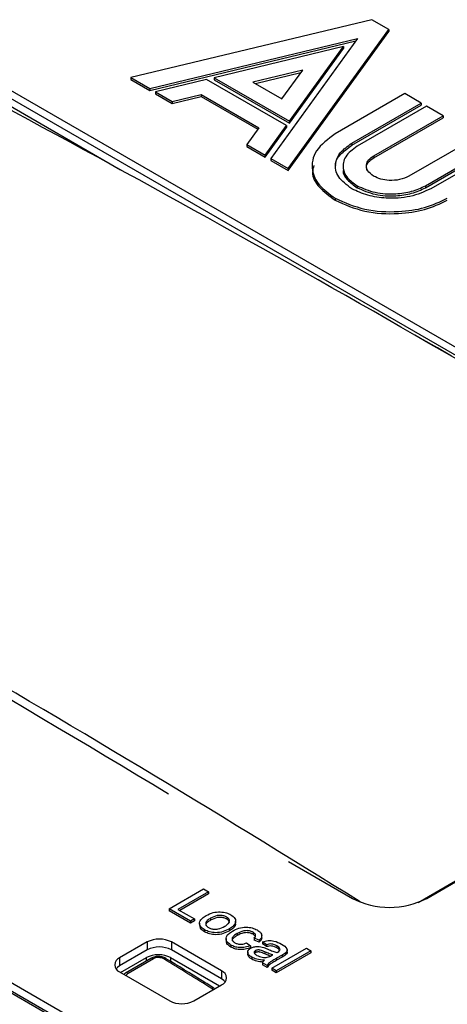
# Paper-space layout 'Sheet1' of a CAD drawing. Header units: millimetres. Extents: x 0 to 420, y 0 to 297.
# Tile 125 of 135: x 339.31 to 342.81, y 269.44 to 277.49. Entities that reach past the tile are written whole.
import ezdxf

# ---------------------------------------------------------------- set-up
doc = ezdxf.new("R2010")
doc.units = ezdxf.units.MM
doc.layers.add('SLD-0', color=179, linetype='Continuous')

psp = doc.layouts.new('Sheet1')

# ---------------------------------------------------------------- linework, layer by layer
at = {"layer": 'SLD-0', "color": 179, "linetype": 'Continuous', "lineweight": 25}
for p, q in [((342.1887, 277.4933), (340.2181, 277.0192)), ((342.3281, 277.4128), (342.1887, 277.4933)), ((341.5066, 276.2753), (342.3281, 277.4128)), ((341.5066, 276.2589), (342.3281, 277.3965)), ((342.3281, 277.4128), (342.3281, 277.3965)), ((340.3727, 276.9299), (342.0728, 277.339)), ((340.3727, 276.9135), (342.0586, 277.3192)), ((341.9584, 277.2729), (340.8998, 277.0182)), ((342.0728, 277.339), (341.3641, 276.3575)), ((341.5171, 276.6618), (341.9584, 277.2729)), ((341.9584, 277.2729), (341.9584, 277.2566)), ((341.5171, 276.6455), (341.9584, 277.2566)), ((341.624, 277.0799), (341.2171, 276.982)), ((341.2371, 276.9704), (341.6097, 277.0601)), ((341.4544, 276.845), (341.624, 277.0799)), ((346.3582, 272.8006), (339.1174, 276.9806)), ((340.2181, 277.0192), (340.3727, 276.9299)), ((340.2181, 277.0192), (340.2181, 277.0028)), ((340.2181, 277.0028), (340.3727, 276.9135)), ((340.8383, 277.0034), (340.4198, 276.9027)), ((341.4915, 276.6263), (340.8383, 277.0034)), ((340.8998, 277.0182), (340.8998, 277.0019)), ((340.8998, 277.0182), (341.5171, 276.6618)), ((340.8998, 277.0019), (341.5171, 276.6455)), ((341.2171, 276.982), (341.4544, 276.845)), ((346.3582, 272.7353), (339.1174, 276.9153)), ((340.3727, 276.9299), (340.3727, 276.9135)), ((340.4198, 276.9027), (340.5573, 276.8233)), ((340.4198, 276.9027), (340.4198, 276.8864)), ((340.4198, 276.8864), (340.5573, 276.807)), ((340.5573, 276.8233), (340.7937, 276.8802)), ((340.7937, 276.8802), (341.266, 276.6076)), ((340.7937, 276.8802), (340.7937, 276.8639)), ((342.4594, 276.8885), (341.8912, 276.5605)), ((342.5944, 276.8105), (342.4594, 276.8885)), ((339.1181, 276.8514), (340.1343, 276.2647)), ((340.5573, 276.807), (340.7937, 276.8639)), ((340.5573, 276.8233), (340.5573, 276.807)), ((340.7937, 276.8639), (341.2577, 276.5961)), ((342.0263, 276.4825), (342.5944, 276.8105)), ((342.0263, 276.4662), (342.5944, 276.7942)), ((342.5944, 276.8105), (342.5944, 276.7942)), ((342.638, 276.7854), (342.0698, 276.4574)), ((342.7731, 276.7074), (342.638, 276.7854)), ((341.5171, 276.6618), (341.5171, 276.6455)), ((342.2049, 276.3794), (342.7731, 276.7074)), ((342.2049, 276.3631), (342.7731, 276.6911)), ((342.7731, 276.7074), (342.7731, 276.6911)), ((341.266, 276.6076), (341.1674, 276.4711)), ((341.3171, 276.3847), (341.4915, 276.6263)), ((341.3171, 276.3684), (341.4915, 276.61)), ((341.4915, 276.6263), (341.4915, 276.61)), ((341.1674, 276.4711), (341.3171, 276.3847)), ((341.1674, 276.4711), (341.1674, 276.4548)), ((342.0263, 276.4825), (342.0263, 276.4662)), ((343.062, 276.5406), (342.4939, 276.2126)), ((341.1674, 276.4548), (341.3171, 276.3684)), ((342.6289, 276.1346), (343.1971, 276.4626)), ((342.6289, 276.1183), (343.1971, 276.4463)), ((343.2406, 276.4375), (342.6725, 276.1095)), ((341.3171, 276.3847), (341.3171, 276.3684)), ((341.3641, 276.3575), (341.3641, 276.3412)), ((341.3641, 276.3575), (341.5066, 276.2753)), ((341.3641, 276.3412), (341.5066, 276.2589)), ((342.2049, 276.3794), (342.2049, 276.3631)), ((341.5066, 276.2753), (341.5066, 276.2589)), ((342.0698, 276.1346), (342.0698, 276.1183)), ((342.6289, 276.1346), (342.6289, 276.1183)), ((341.8911, 276.0315), (341.8911, 276.0151)), ((340.3265, 268.9839), (332.4777, 273.515)), ((332.4211, 273.4823), (340.27, 268.9513)), ((332.4211, 273.466), (340.27, 268.9349)), ((342.6388, 270.3024), (346.3582, 272.4496)), ((341.5089, 270.6036), (342.0307, 270.3024)), ((340.5308, 270.2166), (340.8137, 270.3799)), ((340.8536, 270.3568), (340.6034, 270.2124)), ((340.8137, 270.3799), (340.8536, 270.3568)), ((340.8536, 270.3568), (340.8536, 270.3405)), ((340.8536, 270.3405), (340.6175, 270.2042)), ((340.5308, 270.2166), (340.5308, 270.2002)), ((340.7049, 270.1161), (340.5308, 270.2166)), ((340.7049, 270.0998), (340.5308, 270.2002)), ((340.6034, 270.2124), (340.7375, 270.1349)), ((340.7375, 270.1349), (340.7049, 270.1161)), ((340.7375, 270.1186), (340.7049, 270.0998)), ((340.7049, 270.1161), (340.7049, 270.0998)), ((340.7375, 270.1349), (340.7375, 270.1186)), ((340.87, 270.1402), (340.87, 270.1239)), ((341.0023, 270.1495), (341.0023, 270.1332)), ((341.0752, 270.0967), (341.0752, 270.1171)), ((340.7802, 270.1), (340.7802, 270.0795)), ((340.821, 270.0449), (340.821, 270.0285)), ((341.0251, 270.0539), (341.0251, 270.0376)), ((341.2185, 270.0247), (341.2185, 270.0084)), ((340.352, 269.9457), (340.1257, 269.815)), ((340.352, 269.9457), (340.352, 269.8803)), ((340.9601, 269.7089), (340.55, 269.9457)), ((340.55, 269.9457), (340.55, 269.8803)), ((340.997, 269.974), (340.997, 269.9536)), ((341.0876, 270.0147), (341.0876, 269.9983)), ((341.2669, 269.9591), (341.2271, 269.9779)), ((341.2271, 269.9779), (341.2271, 269.9616)), ((341.2669, 269.9428), (341.2271, 269.9616)), ((341.2669, 269.9591), (341.2669, 269.9428)), ((341.2888, 269.9783), (341.2888, 269.9987)), ((341.3286, 269.9235), (341.296, 269.9465)), ((341.296, 269.9465), (341.296, 269.9302)), ((340.352, 269.8803), (340.1257, 269.7497)), ((340.9601, 269.6436), (340.55, 269.8803)), ((341.037, 269.9202), (341.037, 269.9038)), ((341.1654, 269.9382), (341.1981, 269.9151)), ((341.1739, 269.8635), (341.1739, 269.8431)), ((341.1981, 269.9151), (341.1981, 269.8988)), ((341.2367, 269.8747), (341.2367, 269.8583)), ((341.3286, 269.9072), (341.296, 269.9302)), ((341.3135, 269.8648), (341.3135, 269.8484)), ((341.3286, 269.9235), (341.3286, 269.9072)), ((341.3721, 269.7309), (341.655, 269.8942)), ((341.6912, 269.8733), (341.4084, 269.71)), ((341.4121, 269.913), (341.4121, 269.8966)), ((341.4974, 269.8606), (341.4974, 269.881)), ((341.655, 269.8942), (341.6912, 269.8733)), ((341.6912, 269.8733), (341.6912, 269.8569)), ((340.1257, 269.815), (340.1257, 269.7497)), ((340.1341, 269.6959), (340.3451, 269.8177)), ((340.3818, 269.8111), (340.1743, 269.6913)), ((340.4028, 269.8085), (340.1953, 269.6888)), ((340.5428, 269.8177), (340.9446, 269.5857)), ((341.2077, 269.8217), (341.2077, 269.8053)), ((341.2367, 269.8583), (341.2294, 269.8519)), ((341.3687, 269.8338), (341.3794, 269.8398)), ((341.6912, 269.8569), (341.4084, 269.6937)), ((341.4553, 269.8376), (341.4111, 269.812)), ((341.4553, 269.8213), (341.4111, 269.7957)), ((341.4111, 269.812), (341.4111, 269.7957)), ((341.4553, 269.8376), (341.4553, 269.8213)), ((341.4846, 269.8565), (341.4846, 269.8402)), ((340.1083, 269.7375), (340.0967, 269.7252)), ((340.1257, 269.7497), (340.1083, 269.7375)), ((340.1257, 269.7007), (340.5358, 269.464)), ((340.9601, 269.7089), (340.9601, 269.6436)), ((341.3322, 269.7539), (341.296, 269.7749)), ((341.296, 269.7749), (341.296, 269.7585)), ((341.3322, 269.7376), (341.296, 269.7585)), ((341.3322, 269.7539), (341.3322, 269.7376)), ((341.3721, 269.7309), (341.3721, 269.7146)), ((341.4084, 269.71), (341.3721, 269.7309)), ((341.4084, 269.6937), (341.3721, 269.7146)), ((341.4084, 269.71), (341.4084, 269.6937)), ((340.9775, 269.6313), (340.9601, 269.6436)), ((340.9892, 269.6191), (340.9775, 269.6313)), ((340.7338, 269.464), (340.9601, 269.5946))]:
    psp.add_line(p, q, dxfattribs=at)
at = {"layer": 'SLD-0', "color": 8, "linetype": 'Continuous', "lineweight": 25}
for p, q in [((342.5683, 270.2696), (346.2701, 272.4065)), ((342.0929, 270.2727), (342.0943, 270.2736)), ((340.3451, 269.7899), (340.3451, 269.8177)), ((340.5428, 269.8177), (340.5428, 269.7872)), ((340.8915, 269.555), (340.8806, 269.5644))]:
    psp.add_line(p, q, dxfattribs=at)
at = {"layer": 'SLD-0', "color": 179, "linetype": 'Continuous', "lineweight": 25}
for centre, radius, start, end in [((342.3347, 270.8893), 0.6609, 242.60977, 297.39023), ((340.451, 269.7546), 0.2152, 62.60974, 117.38991), ((340.451, 269.6893), 0.2152, 62.60974, 117.38991), ((340.1474, 269.7579), 0.0611, 110.78293, 249.21813), ((340.4992, 269.7914), 0.0194, 64.63875, 126.79484), ((340.9384, 269.6517), 0.0611, 290.78482, 69.21623), ((340.6348, 269.655), 0.2152, 242.60912, 297.39053)]:
    psp.add_arc(centre, radius, start, end, dxfattribs=at)
at = {"layer": 'SLD-0', "color": 8, "linetype": 'Continuous', "lineweight": 25}
for centre, radius, start, end in [((340.3902, 269.7924), 0.0204, 51.96297, 114.14894), ((340.1827, 269.6726), 0.0205, 52.00845, 113.76864), ((340.8923, 269.5489), 0.0194, 65.20539, 126.8598)]:
    psp.add_arc(centre, radius, start, end, dxfattribs=at)
at = {"layer": 'SLD-0', "color": 179, "linetype": 'Continuous', "lineweight": 25}
for centre, major_axis, ratio, start_param, end_param in [((347.5571, 169.6006), (-71.1009, 111.7438), 0.546425, 5.435695, 5.512897), ((347.5924, 169.6231), (-71.0758, 111.7006), 0.546414, 5.435687, 5.475124), ((333.583, 161.5335), (-60.6569, 117.751), 0.606745, 5.48833, 5.565531), ((340.4439, 269.7603), (0.14, 0), 0.578871, 0.786768, 2.354825), ((342.1874, 166.5007), (-71.0797, 111.7099), 0.546423, 5.435897, 5.440094)]:
    psp.add_ellipse(centre, major_axis=major_axis, ratio=ratio, start_param=start_param, end_param=end_param, dxfattribs=at)
at = {"layer": 'SLD-0', "color": 8, "linetype": 'Continuous', "lineweight": 25}
psp.add_ellipse((333.5477, 161.5152), major_axis=(-60.6317, 117.7077), ratio=0.606756, start_param=5.504738, end_param=5.549147, dxfattribs=at)
at = {"layer": 'SLD-0', "color": 179, "linetype": 'Continuous', "lineweight": 25}
for points, knots in [([(341.8912, 276.5605), (341.8319, 276.516), (341.7151, 276.4284), (341.6885, 276.2718), (341.7475, 276.1333), (341.8427, 276.0658), (341.8911, 276.0315)], [0, 0, 0, 0, 0.283568, 0.557981, 0.775189, 1, 1, 1, 1]), ([(342.0263, 276.1095), (341.9844, 276.1409), (341.9021, 276.2026), (341.8833, 276.3131), (341.925, 276.4108), (341.9921, 276.4583), (342.0263, 276.4825)], [0, 0, 0, 0, 0.283561, 0.557962, 0.775173, 1, 1, 1, 1]), ([(341.8954, 276.3002), (341.8951, 276.3015), (341.8881, 276.3323), (341.9296, 276.3947), (341.9937, 276.4421), (342.0263, 276.4662)], [0, 0, 0, 0, 0.020274, 0.501697, 1, 1, 1, 1]), ([(342.0698, 276.4574), (342.0336, 276.4302), (341.9624, 276.3768), (341.9462, 276.2812), (341.9822, 276.1967), (342.0403, 276.1556), (342.0698, 276.1346)], [0, 0, 0, 0, 0.283627, 0.558049, 0.775248, 1, 1, 1, 1]), ([(342.2048, 276.2126), (342.1861, 276.2266), (342.1493, 276.2542), (342.141, 276.3036), (342.1596, 276.3473), (342.1896, 276.3686), (342.2049, 276.3794)], [0, 0, 0, 0, 0.283408, 0.55782, 0.775089, 1, 1, 1, 1]), ([(342.1525, 276.2598), (342.1491, 276.27), (342.1412, 276.2934), (342.1603, 276.3311), (342.1899, 276.3523), (342.2049, 276.3631)], [0, 0, 0, 0, 0.2754505, 0.6314643, 1, 1, 1, 1]), ([(341.7159, 276.2989), (341.7105, 276.2811), (341.6926, 276.2213), (341.7513, 276.1166), (341.844, 276.0493), (341.8911, 276.0151)], [0, 0, 0, 0, 0.173485, 0.579635, 1, 1, 1, 1]), ([(341.956, 276.2592), (341.956, 276.259), (341.9504, 276.2332), (341.9864, 276.1801), (342.0417, 276.1391), (342.0698, 276.1183)], [0, 0, 0, 0, 0.003524, 0.493246, 1, 1, 1, 1]), ([(342.4939, 276.2126), (342.4696, 276.2018), (342.4217, 276.1805), (342.3361, 276.1757), (342.2605, 276.1864), (342.2236, 276.2038), (342.2048, 276.2126)], [0, 0, 0, 0, 0.2835887, 0.5579479, 0.7751261, 1, 1, 1, 1]), ([(342.6725, 276.1095), (342.6181, 276.0853), (342.5112, 276.0378), (342.3198, 276.027), (342.1506, 276.051), (342.0682, 276.0898), (342.0263, 276.1095)], [0, 0, 0, 0, 0.28356, 0.557966, 0.775179, 1, 1, 1, 1]), ([(342.0698, 276.1346), (342.1168, 276.1137), (342.2094, 276.0726), (342.375, 276.0632), (342.5213, 276.084), (342.5926, 276.1176), (342.6289, 276.1346)], [0, 0, 0, 0, 0.283565, 0.557931, 0.775133, 1, 1, 1, 1]), ([(342.0698, 276.1183), (342.1168, 276.0974), (342.2094, 276.0563), (342.375, 276.0469), (342.5213, 276.0677), (342.5926, 276.1012), (342.6289, 276.1183)], [0, 0, 0, 0, 0.283565, 0.557931, 0.775133, 1, 1, 1, 1]), ([(341.8911, 276.0315), (341.9682, 275.9972), (342.1199, 275.9298), (342.3913, 275.9145), (342.6312, 275.9486), (342.7481, 276.0036), (342.8075, 276.0315)], [0, 0, 0, 0, 0.283547, 0.55795, 0.775174, 1, 1, 1, 1]), ([(341.8911, 276.0151), (341.9682, 275.9809), (342.1199, 275.9135), (342.3913, 275.8982), (342.6312, 275.9323), (342.7481, 275.9873), (342.8075, 276.0152)], [0, 0, 0, 0, 0.283547, 0.55795, 0.775174, 1, 1, 1, 1]), ([(340.8336, 270.1611), (340.8522, 270.1709), (340.8853, 270.1883), (340.9295, 270.1907), (340.949, 270.1918)], [0, 0, 0, 0, 0.5609656, 1, 1, 1, 1]), ([(340.949, 270.1918), (340.9671, 270.1899), (340.9996, 270.1865), (341.0242, 270.1739), (341.035, 270.1684)], [0, 0, 0, 0, 0.559034, 1, 1, 1, 1]), ([(340.821, 270.0449), (340.8075, 270.0545), (340.7804, 270.0739), (340.7775, 270.1102), (340.7998, 270.1396), (340.8223, 270.1539), (340.8336, 270.1611)], [0, 0, 0, 0, 0.279615, 0.558368, 0.778865, 1, 1, 1, 1]), ([(340.87, 270.1239), (340.8608, 270.1179), (340.8425, 270.106), (340.8283, 270.089), (340.831, 270.08), (340.8313, 270.0791)], [0, 0, 0, 0, 0.472854, 0.94255, 1, 1, 1, 1]), ([(340.87, 270.1402), (340.8605, 270.1342), (340.8414, 270.1222), (340.8278, 270.1003), (340.8327, 270.0787), (340.8467, 270.0687), (340.8537, 270.0637)], [0, 0, 0, 0, 0.281133, 0.560388, 0.780158, 1, 1, 1, 1]), ([(341.0023, 270.1495), (340.9951, 270.153), (340.9807, 270.16), (340.9526, 270.1638), (340.9113, 270.1612), (340.887, 270.1489), (340.87, 270.1402)], [0, 0, 0, 0, 0.187133, 0.374026, 0.561106, 1, 1, 1, 1]), ([(341.0023, 270.1332), (340.9951, 270.1367), (340.9807, 270.1437), (340.9526, 270.1475), (340.9113, 270.1448), (340.887, 270.1325), (340.87, 270.1239)], [0, 0, 0, 0, 0.187133, 0.374026, 0.561106, 1, 1, 1, 1]), ([(340.9871, 270.0739), (340.9965, 270.0798), (341.0153, 270.0917), (341.0276, 270.1135), (341.023, 270.1347), (341.0092, 270.1446), (341.0023, 270.1495)], [0, 0, 0, 0, 0.281064, 0.560319, 0.780174, 1, 1, 1, 1]), ([(341.0244, 270.1017), (341.0239, 270.1072), (341.0228, 270.1191), (341.0095, 270.1282), (341.0023, 270.1332)], [0, 0, 0, 0, 0.461052, 1, 1, 1, 1]), ([(341.035, 270.1684), (341.0482, 270.1588), (341.0747, 270.1398), (341.078, 270.1044), (341.0581, 270.0751), (341.0361, 270.061), (341.0251, 270.0539)], [0, 0, 0, 0, 0.279557, 0.5586, 0.778987, 1, 1, 1, 1]), ([(340.821, 270.0285), (340.8064, 270.0382), (340.7828, 270.0538), (340.7838, 270.074), (340.7842, 270.0817)], [0, 0, 0, 0, 0.619254, 1, 1, 1, 1]), ([(341.0251, 270.0539), (341.0091, 270.0453), (340.9774, 270.0282), (340.9166, 270.0186), (340.8607, 270.0261), (340.8343, 270.0386), (340.821, 270.0449)], [0, 0, 0, 0, 0.281032, 0.55951, 0.7796, 1, 1, 1, 1]), ([(341.0251, 270.0376), (341.0091, 270.029), (340.9774, 270.0118), (340.9166, 270.0023), (340.8607, 270.0098), (340.8343, 270.0223), (340.821, 270.0285)], [0, 0, 0, 0, 0.281032, 0.55951, 0.7796, 1, 1, 1, 1]), ([(340.8537, 270.0637), (340.861, 270.0602), (340.8756, 270.0531), (340.9041, 270.0496), (340.9457, 270.0526), (340.97, 270.0651), (340.9871, 270.0739)], [0, 0, 0, 0, 0.187049, 0.37394, 0.560979, 1, 1, 1, 1]), ([(341.037, 269.9202), (341.0236, 269.9298), (340.9967, 269.9489), (340.9947, 269.9848), (341.0169, 270.0138), (341.0392, 270.028), (341.0504, 270.035)], [0, 0, 0, 0, 0.279589, 0.558343, 0.778828, 1, 1, 1, 1]), ([(341.0717, 270.0986), (341.0726, 270.0944), (341.0758, 270.0808), (341.0572, 270.0587), (341.0358, 270.0446), (341.0251, 270.0376)], [0, 0, 0, 0, 0.180566, 0.589702, 1, 1, 1, 1]), ([(341.0504, 270.035), (341.0663, 270.0432), (341.0981, 270.0594), (341.1572, 270.0699), (341.2121, 270.0621), (341.238, 270.0498), (341.2509, 270.0437)], [0, 0, 0, 0, 0.280835, 0.559671, 0.779579, 1, 1, 1, 1]), ([(341.2185, 270.0247), (341.2114, 270.0283), (341.1971, 270.0353), (341.1691, 270.0392), (341.1281, 270.0358), (341.1043, 270.0234), (341.0876, 270.0147)], [0, 0, 0, 0, 0.187095, 0.373884, 0.560731, 1, 1, 1, 1]), ([(341.2185, 270.0084), (341.2114, 270.0119), (341.1971, 270.0189), (341.1691, 270.0228), (341.1281, 270.0195), (341.1043, 270.0071), (341.0876, 269.9983)], [0, 0, 0, 0, 0.187095, 0.373884, 0.560731, 1, 1, 1, 1]), ([(341.2271, 269.9779), (341.2309, 269.9822), (341.2384, 269.9908), (341.2388, 270.0045), (341.2315, 270.0163), (341.2228, 270.0219), (341.2185, 270.0247)], [0, 0, 0, 0, 0.280215, 0.559475, 0.779652, 1, 1, 1, 1]), ([(341.2509, 270.0437), (341.2609, 270.0371), (341.2809, 270.0239), (341.2914, 269.9994), (341.2852, 269.9768), (341.273, 269.965), (341.2669, 269.9591)], [0, 0, 0, 0, 0.280261, 0.559442, 0.779548, 1, 1, 1, 1]), ([(341.037, 269.9038), (341.0225, 269.9134), (340.9993, 269.9286), (341.0006, 269.9484), (341.0011, 269.9558)], [0, 0, 0, 0, 0.626429, 1, 1, 1, 1]), ([(341.0876, 270.0147), (341.0782, 270.0088), (341.0593, 269.9971), (341.0433, 269.976), (341.0476, 269.9545), (341.0615, 269.9447), (341.0684, 269.9397)], [0, 0, 0, 0, 0.281286, 0.560544, 0.780113, 1, 1, 1, 1]), ([(341.0876, 269.9983), (341.0785, 269.9925), (341.0604, 269.9808), (341.0441, 269.9642), (341.0467, 269.955), (341.0471, 269.9536)], [0, 0, 0, 0, 0.4629875, 0.9226348, 1, 1, 1, 1]), ([(341.0684, 269.9397), (341.0762, 269.936), (341.0917, 269.9286), (341.1292, 269.9253), (341.1517, 269.9333), (341.1654, 269.9382)], [0, 0, 0, 0, 0.280901, 0.560903, 1, 1, 1, 1]), ([(341.2369, 269.9827), (341.2372, 269.9848), (341.238, 269.9907), (341.2312, 269.9999), (341.2227, 270.0056), (341.2185, 270.0084)], [0, 0, 0, 0, 0.219896, 0.609796, 1, 1, 1, 1]), ([(341.2885, 269.9804), (341.2875, 269.9738), (341.2855, 269.9603), (341.2732, 269.9487), (341.2669, 269.9428)], [0, 0, 0, 0, 0.488591, 1, 1, 1, 1]), ([(341.296, 269.9465), (341.3105, 269.9511), (341.3396, 269.9602), (341.4004, 269.954), (341.432, 269.9379), (341.4513, 269.9281)], [0, 0, 0, 0, 0.280431, 0.559308, 1, 1, 1, 1]), ([(341.1981, 269.9151), (341.1839, 269.9101), (341.1556, 269.8999), (341.1081, 269.898), (341.0667, 269.9054), (341.0469, 269.9152), (341.037, 269.9202)], [0, 0, 0, 0, 0.2802108, 0.5595086, 0.7795803, 1, 1, 1, 1]), ([(341.1981, 269.8988), (341.1839, 269.8937), (341.1556, 269.8836), (341.1081, 269.8816), (341.0667, 269.889), (341.0469, 269.8989), (341.037, 269.9038)], [0, 0, 0, 0, 0.2802108, 0.5595086, 0.7795803, 1, 1, 1, 1]), ([(341.2077, 269.8217), (341.1988, 269.8274), (341.181, 269.8389), (341.1712, 269.8604), (341.1781, 269.8804), (341.1917, 269.8898), (341.1984, 269.8944)], [0, 0, 0, 0, 0.280812, 0.559697, 0.779704, 1, 1, 1, 1]), ([(341.1984, 269.8944), (341.2069, 269.8984), (341.2237, 269.9063), (341.2633, 269.9108), (341.2893, 269.9044), (341.3051, 269.9005)], [0, 0, 0, 0, 0.28046, 0.560983, 1, 1, 1, 1]), ([(341.2367, 269.8747), (341.2337, 269.8725), (341.2277, 269.8681), (341.2258, 269.8596), (341.2301, 269.8477), (341.241, 269.8407), (341.2486, 269.8357)], [0, 0, 0, 0, 0.186568, 0.373471, 0.560599, 1, 1, 1, 1]), ([(341.3135, 269.8648), (341.3021, 269.8701), (341.2878, 269.8768), (341.2668, 269.8805), (341.2558, 269.8805), (341.2452, 269.8787), (341.2396, 269.876), (341.2367, 269.8747)], [0, 0, 0, 0, 0.500274, 0.625328, 0.750263, 0.875128, 1, 1, 1, 1]), ([(341.3135, 269.8484), (341.3021, 269.8538), (341.2878, 269.8604), (341.2668, 269.8641), (341.2558, 269.8642), (341.2452, 269.8624), (341.2396, 269.8597), (341.2367, 269.8583)], [0, 0, 0, 0, 0.500274, 0.625328, 0.750263, 0.875128, 1, 1, 1, 1]), ([(341.3051, 269.9005), (341.3119, 269.8981), (341.3239, 269.8936), (341.3352, 269.8886), (341.3402, 269.8864)], [0, 0, 0, 0, 0.5599275, 1, 1, 1, 1]), ([(341.3794, 269.8398), (341.3665, 269.8439), (341.3435, 269.8514), (341.3227, 269.8607), (341.3135, 269.8648)], [0, 0, 0, 0, 0.5597602, 1, 1, 1, 1]), ([(341.4121, 269.913), (341.4057, 269.9164), (341.393, 269.9233), (341.3704, 269.9301), (341.3472, 269.9287), (341.3348, 269.9253), (341.3286, 269.9235)], [0, 0, 0, 0, 0.280856, 0.559748, 0.77951, 1, 1, 1, 1]), ([(341.4121, 269.8966), (341.4057, 269.9001), (341.393, 269.907), (341.3704, 269.9137), (341.3472, 269.9124), (341.3348, 269.9089), (341.3286, 269.9072)], [0, 0, 0, 0, 0.280856, 0.559748, 0.77951, 1, 1, 1, 1]), ([(341.3402, 269.8864), (341.3529, 269.8806), (341.3757, 269.8704), (341.4008, 269.8623), (341.4118, 269.8587)], [0, 0, 0, 0, 0.5601873, 1, 1, 1, 1]), ([(341.4118, 269.8587), (341.4134, 269.8596), (341.4163, 269.8612), (341.4192, 269.8628), (341.4204, 269.8635)], [0, 0, 0, 0, 0.559902, 1, 1, 1, 1]), ([(341.4389, 269.8849), (341.4361, 269.8909), (341.4311, 269.9015), (341.4179, 269.9095), (341.4121, 269.913)], [0, 0, 0, 0, 0.557868, 1, 1, 1, 1]), ([(341.4349, 269.8747), (341.4331, 269.8785), (341.4289, 269.8869), (341.4181, 269.8932), (341.4121, 269.8966)], [0, 0, 0, 0, 0.446981, 1, 1, 1, 1]), ([(341.4204, 269.8635), (341.4261, 269.8669), (341.4362, 269.873), (341.438, 269.8813), (341.4389, 269.8849)], [0, 0, 0, 0, 0.561916, 1, 1, 1, 1]), ([(341.4513, 269.9281), (341.4691, 269.9166), (341.4941, 269.9006), (341.4995, 269.8724), (341.4896, 269.8618), (341.4846, 269.8565)], [0, 0, 0, 0, 0.559264, 0.779208, 1, 1, 1, 1]), ([(341.4957, 269.8626), (341.4961, 269.8606), (341.4979, 269.8526), (341.4903, 269.8455), (341.4846, 269.8402)], [0, 0, 0, 0, 0.254458, 1, 1, 1, 1]), ([(340.5071, 269.8085), (340.5062, 269.8093), (340.4973, 269.8169), (340.4722, 269.8239), (340.4354, 269.8276), (340.4028, 269.8227), (340.3878, 269.813), (340.3829, 269.8099)], [0, 0, 0, 0, 0.029133, 0.285913, 0.569479, 0.858606, 1, 1, 1, 1]), ([(340.4875, 269.807), (340.4842, 269.8087), (340.4759, 269.8133), (340.4589, 269.8177), (340.4386, 269.8188), (340.4185, 269.8159), (340.408, 269.811), (340.4028, 269.8085)], [0, 0, 0, 0, 0.139503, 0.354334, 0.569424, 0.784713, 1, 1, 1, 1]), ([(340.9006, 269.5664), (340.8679, 269.5867), (340.7368, 269.6678), (340.6058, 269.7485), (340.5075, 269.8089)], [0, 0, 0, 0, 0.249999, 1, 1, 1, 1]), ([(341.2077, 269.8053), (341.1985, 269.8111), (341.1803, 269.8224), (341.1762, 269.8377), (341.1742, 269.8452)], [0, 0, 0, 0, 0.508245, 1, 1, 1, 1]), ([(341.3105, 269.7958), (341.2889, 269.7976), (341.2503, 269.8009), (341.2207, 269.8153), (341.2077, 269.8217)], [0, 0, 0, 0, 0.559976, 1, 1, 1, 1]), ([(341.299, 269.7811), (341.2815, 269.7827), (341.247, 269.7858), (341.2206, 269.7989), (341.2077, 269.8053)], [0, 0, 0, 0, 0.509057, 1, 1, 1, 1]), ([(341.2486, 269.8357), (341.2629, 269.8293), (341.2885, 269.8177), (341.3205, 269.8195), (341.3346, 269.8203)], [0, 0, 0, 0, 0.559776, 1, 1, 1, 1]), ([(341.296, 269.7749), (341.2975, 269.7791), (341.3002, 269.7866), (341.3073, 269.793), (341.3105, 269.7958)], [0, 0, 0, 0, 0.5597285, 1, 1, 1, 1]), ([(341.3609, 269.8298), (341.3543, 269.832), (341.3377, 269.8375), (341.3226, 269.8443), (341.3135, 269.8484)], [0, 0, 0, 0, 0.394654, 1, 1, 1, 1]), ([(341.4111, 269.812), (341.4008, 269.806), (341.3838, 269.7962), (341.3609, 269.7821), (341.3431, 269.7691), (341.3359, 269.759), (341.3322, 269.7539)], [0, 0, 0, 0, 0.340207, 0.560328, 0.780181, 1, 1, 1, 1]), ([(341.4111, 269.7957), (341.4008, 269.7897), (341.3838, 269.7798), (341.3609, 269.7657), (341.3431, 269.7528), (341.3359, 269.7427), (341.3322, 269.7376)], [0, 0, 0, 0, 0.340207, 0.560328, 0.780181, 1, 1, 1, 1]), ([(341.3346, 269.8203), (341.3417, 269.8223), (341.3543, 269.8257), (341.3643, 269.8313), (341.3687, 269.8338)], [0, 0, 0, 0, 0.559039, 1, 1, 1, 1]), ([(341.4846, 269.8565), (341.4794, 269.8528), (341.4703, 269.8462), (341.4599, 269.8402), (341.4553, 269.8376)], [0, 0, 0, 0, 0.559846, 1, 1, 1, 1]), ([(341.4846, 269.8402), (341.4794, 269.8365), (341.4703, 269.8299), (341.4599, 269.8239), (341.4553, 269.8213)], [0, 0, 0, 0, 0.559846, 1, 1, 1, 1]), ([(340.1747, 269.6909), (340.1735, 269.6904), (340.1679, 269.6882), (340.1641, 269.6838), (340.1612, 269.6802)], [0, 0, 0, 0, 0.2149674, 1, 1, 1, 1])]:
    psp.add_open_spline(points, degree=3, knots=knots, dxfattribs=at)
at = {"layer": 'SLD-0', "color": 8, "linetype": 'Continuous', "lineweight": 25}
psp.add_open_spline([(340.1953, 269.6888), (340.1924, 269.6868), (340.1852, 269.6819), (340.1794, 269.6752), (340.1791, 269.6706), (340.1791, 269.6699)], degree=3, knots=[0, 0, 0, 0, 0.3621765, 0.9135801, 1, 1, 1, 1], dxfattribs=at)

doc.saveas('drawing.dxf')
